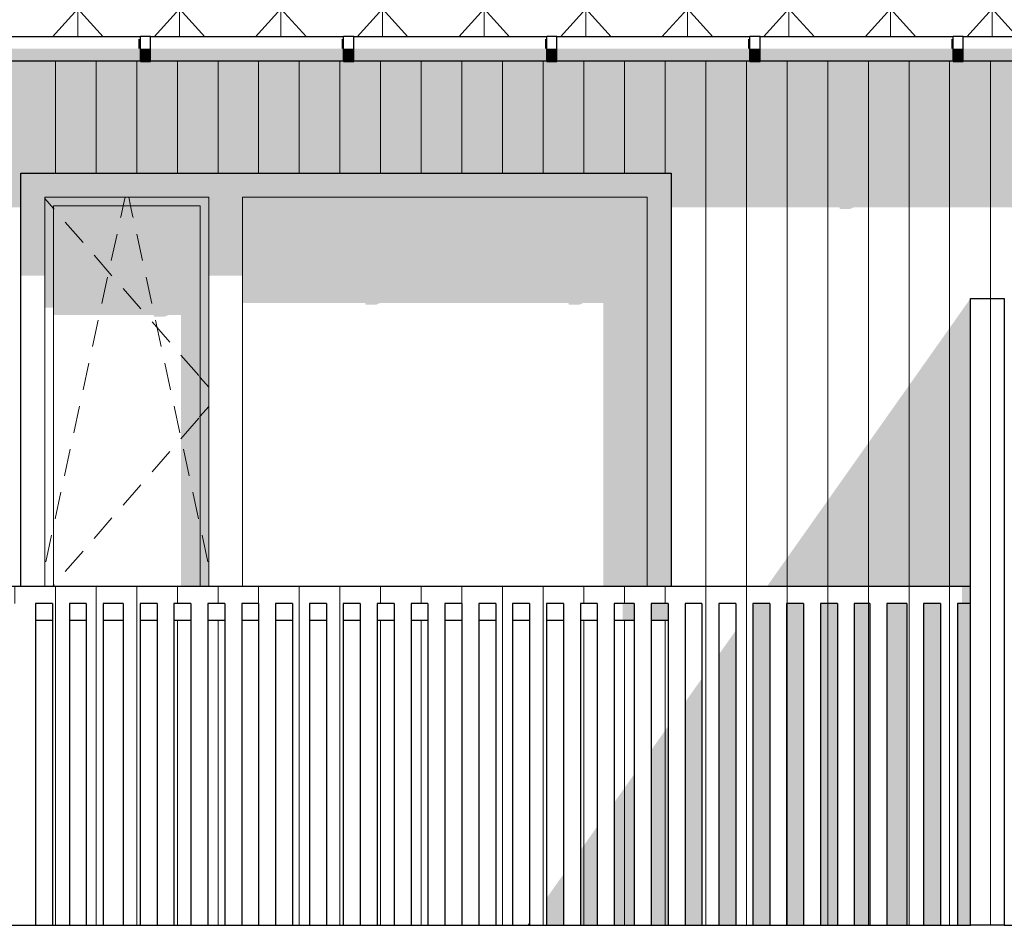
# Model space of a CAD drawing. Header units: millimetres. Extents: x -187988 to -148208, y 72497 to 86342.
# Tile 8 of 22: x -175951 to -173044, y 81200 to 83873. Entities that reach past the tile are written whole.
import ezdxf

# ---------------------------------------------------------------- set-up
doc = ezdxf.new("R2010")
doc.units = ezdxf.units.MM
doc.header["$LTSCALE"] = 0.5
doc.header["$MEASUREMENT"] = 0
doc.linetypes.add('PLINE', pattern=[0])
for name, color, linetype in [('23-- Yttervegger(Nye konstruksjoner)', 7, 'Continuous'), ('231- Bærende yttervegger(Nye konstruksjoner)', 7, 'Continuous'), ('244- Vinduer_ dører_ foldevegger(Nye konstruksjoner)', 7, 'Continuous'), ('25-- Dekker(Nye konstruksjoner)', 7, 'Continuous'), ('265- Gesimser_ takrenner og nedløp(Nye konstruksjoner)', 7, 'Continuous')]:
    doc.layers.add(name, color=color, linetype=linetype)
for name, color, linetype, lineweight in [('234- Vinduer_ dører_ porter(Nye konstruksjoner)', 7, 'Continuous', 0), ('235- Utvendig kledning og overflate(Nye konstruksjoner)', 7, 'Continuous', 0), ('262- Taktekking(Nye konstruksjoner)', 7, 'Continuous', 0)]:
    doc.layers.add(name, color=color, linetype=linetype, lineweight=lineweight)

# ---------------------------------------------------------------- blocks, each defined once
blk = doc.blocks.new('*X13')
at = {"layer": '235- Utvendig kledning og overflate(Nye konstruksjoner)', "linetype": 'PLINE'}
for p, q in [((-173084.8, 83752.4), (-173084.8, 83050)), ((-173084.8, 83050), (-173084.8, 83752.4))]:
    blk.add_line(p, q, dxfattribs=at)
blk = doc.blocks.new('*X50')
at = {"layer": '235- Utvendig kledning og overflate(Nye konstruksjoner)', "linetype": 'PLINE'}
for p, q in [((-175845.6, 83752.4), (-175845.6, 83420)), ((-175845.6, 83420), (-175845.6, 83752.4)), ((-175725.5, 83752.4), (-175725.5, 83420)), ((-175725.5, 83420), (-175725.5, 83752.4)), ((-175605.5, 83752.4), (-175605.5, 83420)), ((-175605.5, 83420), (-175605.5, 83752.4)), ((-175485.5, 83752.4), (-175485.5, 83420)), ((-175485.5, 83420), (-175485.5, 83752.4)), ((-175365.4, 83752.4), (-175365.4, 83420)), ((-175365.4, 83420), (-175365.4, 83752.4)), ((-175245.4, 83752.4), (-175245.4, 83420)), ((-175245.4, 83420), (-175245.4, 83752.4)), ((-175125.4, 83752.4), (-175125.4, 83420)), ((-175125.4, 83420), (-175125.4, 83752.4)), ((-175005.3, 83752.4), (-175005.3, 83420)), ((-175005.3, 83420), (-175005.3, 83752.4)), ((-174885.3, 83752.4), (-174885.3, 83420)), ((-174885.3, 83420), (-174885.3, 83752.4)), ((-174765.3, 83752.4), (-174765.3, 83420)), ((-174765.3, 83420), (-174765.3, 83752.4)), ((-174645.2, 83752.4), (-174645.2, 83420)), ((-174645.2, 83420), (-174645.2, 83752.4)), ((-174525.2, 83752.4), (-174525.2, 83420)), ((-174525.2, 83420), (-174525.2, 83752.4)), ((-174405.2, 83752.4), (-174405.2, 83420)), ((-174405.2, 83420), (-174405.2, 83752.4)), ((-174285.2, 83752.4), (-174285.2, 83420)), ((-174285.2, 83420), (-174285.2, 83752.4)), ((-174165.1, 83752.4), (-174165.1, 83420)), ((-174165.1, 83420), (-174165.1, 83752.4)), ((-174045.1, 83752.4), (-174045.1, 83420)), ((-174045.1, 83420), (-174045.1, 83752.4)), ((-173925.1, 83752.4), (-173925.1, 82200)), ((-173925.1, 82200), (-173925.1, 83752.4)), ((-173805, 83752.4), (-173805, 82200)), ((-173805, 82200), (-173805, 83752.4)), ((-173685, 83752.4), (-173685, 82200)), ((-173685, 82200), (-173685, 83752.4)), ((-173565, 83752.4), (-173565, 82200)), ((-173565, 82200), (-173565, 83752.4)), ((-173444.9, 83752.4), (-173444.9, 82200)), ((-173444.9, 82200), (-173444.9, 83752.4)), ((-173324.9, 83752.4), (-173324.9, 82200)), ((-173324.9, 82200), (-173324.9, 83752.4)), ((-173204.9, 83752.4), (-173204.9, 82200)), ((-173204.9, 82200), (-173204.9, 83752.4))]:
    blk.add_line(p, q, dxfattribs=at)
blk = doc.blocks.new('*X64')
at = {"layer": '235- Utvendig kledning og overflate(Nye konstruksjoner)', "linetype": 'PLINE'}
for p, q in [((-175485.5, 82100), (-175485.5, 81200)), ((-175485.5, 81200), (-175485.5, 82100))]:
    blk.add_line(p, q, dxfattribs=at)
blk = doc.blocks.new('*X65')
at = {"layer": '235- Utvendig kledning og overflate(Nye konstruksjoner)', "linetype": 'PLINE'}
for p, q in [((-175365.4, 82100), (-175365.4, 81200)), ((-175365.4, 81200), (-175365.4, 82100))]:
    blk.add_line(p, q, dxfattribs=at)
blk = doc.blocks.new('*X70')
at = {"layer": '235- Utvendig kledning og overflate(Nye konstruksjoner)', "linetype": 'PLINE'}
for p, q in [((-174885.3, 82100), (-174885.3, 81200)), ((-174885.3, 81200), (-174885.3, 82100))]:
    blk.add_line(p, q, dxfattribs=at)
blk = doc.blocks.new('*X71')
at = {"layer": '235- Utvendig kledning og overflate(Nye konstruksjoner)', "linetype": 'PLINE'}
for p, q in [((-174765.3, 82100), (-174765.3, 81200)), ((-174765.3, 81200), (-174765.3, 82100))]:
    blk.add_line(p, q, dxfattribs=at)
blk = doc.blocks.new('*X76')
at = {"layer": '235- Utvendig kledning og overflate(Nye konstruksjoner)', "linetype": 'PLINE'}
for p, q in [((-174285.2, 82100), (-174285.2, 81200)), ((-174285.2, 81200), (-174285.2, 82100))]:
    blk.add_line(p, q, dxfattribs=at)
blk = doc.blocks.new('*X77')
at = {"layer": '235- Utvendig kledning og overflate(Nye konstruksjoner)', "linetype": 'PLINE'}
for p, q in [((-174165.1, 82100), (-174165.1, 81200)), ((-174165.1, 81200), (-174165.1, 82100))]:
    blk.add_line(p, q, dxfattribs=at)
blk = doc.blocks.new('*X78')
at = {"layer": '235- Utvendig kledning og overflate(Nye konstruksjoner)', "linetype": 'PLINE'}
for p, q in [((-174045.1, 82100), (-174045.1, 81200)), ((-174045.1, 81200), (-174045.1, 82100))]:
    blk.add_line(p, q, dxfattribs=at)
blk = doc.blocks.new('*X82')
at = {"layer": '235- Utvendig kledning og overflate(Nye konstruksjoner)', "linetype": 'PLINE'}
for p, q in [((-173685, 82150), (-173685, 81200)), ((-173685, 81200), (-173685, 82150))]:
    blk.add_line(p, q, dxfattribs=at)
blk = doc.blocks.new('*X83')
at = {"layer": '235- Utvendig kledning og overflate(Nye konstruksjoner)', "linetype": 'PLINE'}
for p, q in [((-173565, 82150), (-173565, 81200)), ((-173565, 81200), (-173565, 82150))]:
    blk.add_line(p, q, dxfattribs=at)
blk = doc.blocks.new('*X84')
at = {"layer": '235- Utvendig kledning og overflate(Nye konstruksjoner)', "linetype": 'PLINE'}
for p, q in [((-173444.9, 82150), (-173444.9, 81200)), ((-173444.9, 81200), (-173444.9, 82150))]:
    blk.add_line(p, q, dxfattribs=at)
blk = doc.blocks.new('*X208')
at = {"layer": '235- Utvendig kledning og overflate(Nye konstruksjoner)', "linetype": 'PLINE'}
for p, q in [((-177886.1, 82200), (-177886.1, 82150)), ((-177886.1, 82150), (-177886.1, 82200)), ((-177766.1, 82200), (-177766.1, 82150)), ((-177766.1, 82150), (-177766.1, 82200)), ((-177646, 82200), (-177646, 82150)), ((-177646, 82150), (-177646, 82200)), ((-177526, 82200), (-177526, 82150)), ((-177526, 82150), (-177526, 82200)), ((-177406, 82200), (-177406, 82150)), ((-177406, 82150), (-177406, 82200)), ((-177285.9, 82200), (-177285.9, 82150)), ((-177285.9, 82150), (-177285.9, 82200)), ((-177165.9, 82200), (-177165.9, 82150)), ((-177165.9, 82150), (-177165.9, 82200)), ((-177045.9, 82200), (-177045.9, 82150)), ((-177045.9, 82150), (-177045.9, 82200)), ((-176925.8, 82200), (-176925.8, 82150)), ((-176925.8, 82150), (-176925.8, 82200)), ((-176805.8, 82200), (-176805.8, 82150)), ((-176805.8, 82150), (-176805.8, 82200)), ((-176685.8, 82200), (-176685.8, 82150)), ((-176685.8, 82150), (-176685.8, 82200)), ((-176565.7, 82200), (-176565.7, 82150)), ((-176565.7, 82150), (-176565.7, 82200)), ((-176445.7, 82200), (-176445.7, 82150)), ((-176445.7, 82150), (-176445.7, 82200)), ((-176325.7, 82200), (-176325.7, 82150)), ((-176325.7, 82150), (-176325.7, 82200)), ((-176205.6, 82200), (-176205.6, 82150)), ((-176205.6, 82150), (-176205.6, 82200)), ((-176085.6, 82200), (-176085.6, 82150)), ((-176085.6, 82150), (-176085.6, 82200)), ((-175965.6, 82200), (-175965.6, 82150)), ((-175965.6, 82150), (-175965.6, 82200)), ((-175845.6, 82200), (-175845.6, 82150)), ((-175845.6, 82150), (-175845.6, 82200)), ((-175725.5, 82200), (-175725.5, 82150)), ((-175725.5, 82150), (-175725.5, 82200)), ((-175605.5, 82200), (-175605.5, 82150)), ((-175605.5, 82150), (-175605.5, 82200)), ((-175485.5, 82200), (-175485.5, 82150)), ((-175485.5, 82150), (-175485.5, 82200)), ((-175365.4, 82200), (-175365.4, 82150)), ((-175365.4, 82150), (-175365.4, 82200)), ((-175245.4, 82200), (-175245.4, 82150)), ((-175245.4, 82150), (-175245.4, 82200)), ((-175125.4, 82200), (-175125.4, 82150)), ((-175125.4, 82150), (-175125.4, 82200)), ((-175005.3, 82200), (-175005.3, 82150)), ((-175005.3, 82150), (-175005.3, 82200)), ((-174885.3, 82200), (-174885.3, 82150)), ((-174885.3, 82150), (-174885.3, 82200)), ((-174765.3, 82200), (-174765.3, 82150)), ((-174765.3, 82150), (-174765.3, 82200)), ((-174645.2, 82200), (-174645.2, 82150)), ((-174645.2, 82150), (-174645.2, 82200)), ((-174525.2, 82200), (-174525.2, 82150)), ((-174525.2, 82150), (-174525.2, 82200)), ((-174405.2, 82200), (-174405.2, 82150)), ((-174405.2, 82150), (-174405.2, 82200)), ((-174285.2, 82200), (-174285.2, 82150)), ((-174285.2, 82150), (-174285.2, 82200)), ((-174165.1, 82200), (-174165.1, 82150)), ((-174165.1, 82150), (-174165.1, 82200)), ((-174045.1, 82200), (-174045.1, 82150)), ((-174045.1, 82150), (-174045.1, 82200)), ((-173925.1, 82200), (-173925.1, 82150)), ((-173925.1, 82150), (-173925.1, 82200)), ((-173805, 82200), (-173805, 82150)), ((-173805, 82150), (-173805, 82200)), ((-173685, 82200), (-173685, 82150)), ((-173685, 82150), (-173685, 82200)), ((-173565, 82200), (-173565, 82150)), ((-173565, 82150), (-173565, 82200)), ((-173444.9, 82200), (-173444.9, 82150)), ((-173444.9, 82150), (-173444.9, 82200)), ((-173324.9, 82200), (-173324.9, 82150)), ((-173324.9, 82150), (-173324.9, 82200)), ((-173204.9, 82200), (-173204.9, 82150)), ((-173204.9, 82150), (-173204.9, 82200))]:
    blk.add_line(p, q, dxfattribs=at)
blk = doc.blocks.new('*X209')
at = {"layer": '235- Utvendig kledning og overflate(Nye konstruksjoner)', "linetype": 'PLINE'}
for p, q in [((-175845.6, 82150), (-175845.6, 81200)), ((-175845.6, 81200), (-175845.6, 82150))]:
    blk.add_line(p, q, dxfattribs=at)
blk = doc.blocks.new('*X210')
at = {"layer": '235- Utvendig kledning og overflate(Nye konstruksjoner)', "linetype": 'PLINE'}
for p, q in [((-175725.5, 82150), (-175725.5, 81200)), ((-175725.5, 81200), (-175725.5, 82150))]:
    blk.add_line(p, q, dxfattribs=at)
blk = doc.blocks.new('*X211')
at = {"layer": '235- Utvendig kledning og overflate(Nye konstruksjoner)', "linetype": 'PLINE'}
for p, q in [((-175605.5, 82150), (-175605.5, 81200)), ((-175605.5, 81200), (-175605.5, 82150))]:
    blk.add_line(p, q, dxfattribs=at)
blk = doc.blocks.new('*X213')
at = {"layer": '235- Utvendig kledning og overflate(Nye konstruksjoner)', "linetype": 'PLINE'}
for p, q in [((-173084.8, 83050), (-173084.8, 81200)), ((-173084.8, 81200), (-173084.8, 83050))]:
    blk.add_line(p, q, dxfattribs=at)
blk = doc.blocks.new('*X214')
at = {"layer": '235- Utvendig kledning og overflate(Nye konstruksjoner)', "linetype": 'PLINE'}
for p, q in [((-175245.4, 82150), (-175245.4, 81200)), ((-175245.4, 81200), (-175245.4, 82150))]:
    blk.add_line(p, q, dxfattribs=at)
blk = doc.blocks.new('*X218')
at = {"layer": '235- Utvendig kledning og overflate(Nye konstruksjoner)', "linetype": 'PLINE'}
for p, q in [((-174405.2, 82150), (-174405.2, 81200)), ((-174405.2, 81200), (-174405.2, 82150))]:
    blk.add_line(p, q, dxfattribs=at)
blk = doc.blocks.new('*X219')
at = {"layer": '235- Utvendig kledning og overflate(Nye konstruksjoner)', "linetype": 'PLINE'}
for p, q in [((-174525.2, 82150), (-174525.2, 81200)), ((-174525.2, 81200), (-174525.2, 82150))]:
    blk.add_line(p, q, dxfattribs=at)
blk = doc.blocks.new('*X220')
at = {"layer": '235- Utvendig kledning og overflate(Nye konstruksjoner)', "linetype": 'PLINE'}
for p, q in [((-174645.2, 82150), (-174645.2, 81200)), ((-174645.2, 81200), (-174645.2, 82150))]:
    blk.add_line(p, q, dxfattribs=at)
blk = doc.blocks.new('*X224')
at = {"layer": '235- Utvendig kledning og overflate(Nye konstruksjoner)', "linetype": 'PLINE'}
for p, q in [((-175005.3, 82150), (-175005.3, 81200)), ((-175005.3, 81200), (-175005.3, 82150))]:
    blk.add_line(p, q, dxfattribs=at)
blk = doc.blocks.new('*X225')
at = {"layer": '235- Utvendig kledning og overflate(Nye konstruksjoner)', "linetype": 'PLINE'}
for p, q in [((-175125.4, 82150), (-175125.4, 81200)), ((-175125.4, 81200), (-175125.4, 82150))]:
    blk.add_line(p, q, dxfattribs=at)
blk = doc.blocks.new('*X229')
at = {"layer": '235- Utvendig kledning og overflate(Nye konstruksjoner)', "linetype": 'PLINE'}
for p, q in [((-173925.1, 82150), (-173925.1, 81200)), ((-173925.1, 81200), (-173925.1, 82150))]:
    blk.add_line(p, q, dxfattribs=at)
blk = doc.blocks.new('*X231')
at = {"layer": '235- Utvendig kledning og overflate(Nye konstruksjoner)', "linetype": 'PLINE'}
for p, q in [((-173805, 82150), (-173805, 81200)), ((-173805, 81200), (-173805, 82150))]:
    blk.add_line(p, q, dxfattribs=at)
blk = doc.blocks.new('*X261')
at = {"layer": '235- Utvendig kledning og overflate(Nye konstruksjoner)', "linetype": 'PLINE'}
for p, q in [((-173324.9, 82150), (-173324.9, 81200)), ((-173324.9, 81200), (-173324.9, 82150))]:
    blk.add_line(p, q, dxfattribs=at)
blk = doc.blocks.new('*X264')
at = {"layer": '235- Utvendig kledning og overflate(Nye konstruksjoner)', "linetype": 'PLINE'}
for p, q in [((-173204.9, 82150), (-173204.9, 81200)), ((-173204.9, 81200), (-173204.9, 82150))]:
    blk.add_line(p, q, dxfattribs=at)

msp = doc.modelspace()

# ---------------------------------------------------------------- hatches: boundary and pattern name
at = {"layer": '23-- Yttervegger(Nye konstruksjoner)', "linetype": 'Continuous'}
h = msp.add_hatch(color=256, dxfattribs=at)
h.paths.add_polyline_path([(-181079.7, 83539.5), (-180592.2, 83539.5), (-180592.2, 83539.4), (-181079.7, 83539.4), (-181079.7, 83319.7), (-180730.9, 83319.7), (-180728.8, 83314.8), (-180698.8, 83314.8), (-180687, 83319.7), (-180130.9, 83319.7), (-180128.8, 83314.8), (-180108.7, 83314.8), (-180108.7, 83420), (-178188.7, 83420), (-178188.7, 83319.7), (-177898.7, 83319.7), (-177898.7, 83410), (-176778.7, 83410), (-176778.7, 83319.7), (-176530.9, 83319.7), (-176528.8, 83314.8), (-176498.8, 83314.8), (-176487, 83319.7), (-175947.6, 83319.7), (-175947.6, 83420), (-174027.6, 83420), (-174027.6, 83319.8), (-173530.9, 83319.8), (-173528.8, 83314.9), (-173498.8, 83314.9), (-173486.9, 83319.8), (-173093.7, 83319.8), (-173093.7, 83539.5), (-173362.2, 83539.5), (-173362.2, 83539.5), (-173093.7, 83539.5), (-173093.7, 83752.4), (-173164.7, 83752.4), (-173164.7, 83750.4), (-173194.7, 83750.4), (-173194.7, 83752.4), (-173764.7, 83752.4), (-173764.7, 83750.4), (-173794.7, 83750.4), (-173794.7, 83752.4), (-174364.7, 83752.4), (-174364.7, 83750.4), (-174394.7, 83750.4), (-174394.7, 83752.4), (-174964.7, 83752.4), (-174964.7, 83750.4), (-174994.7, 83750.4), (-174994.7, 83752.4), (-175564.7, 83752.4), (-175564.7, 83750.4), (-175594.7, 83750.4), (-175594.7, 83752.4), (-176164.7, 83752.4), (-176164.7, 83750.4), (-176194.7, 83750.4), (-176194.7, 83752.4), (-176764.7, 83752.4), (-176764.7, 83750.4), (-176794.7, 83750.4), (-176794.7, 83752.4), (-177364.7, 83752.4), (-177364.7, 83750.4), (-177394.7, 83750.4), (-177394.7, 83752.4), (-177964.7, 83752.4), (-177964.7, 83750.4), (-177994.7, 83750.4), (-177994.7, 83752.4), (-178564.7, 83752.4), (-178564.7, 83750.4), (-178594.7, 83750.4), (-178594.7, 83752.4), (-179164.7, 83752.4), (-179164.7, 83750.4), (-179194.7, 83750.4), (-179194.7, 83752.4), (-179764.7, 83752.4), (-179764.7, 83750.4), (-179794.7, 83750.4), (-179794.7, 83752.4), (-180364.7, 83752.4), (-180364.7, 83750.4), (-180394.7, 83750.4), (-180394.7, 83752.4), (-180964.7, 83752.4), (-180964.7, 83750.4), (-180994.7, 83750.4), (-180994.7, 83752.4), (-181079.7, 83752.4)])
h.paths.add_polyline_path([(-180562.2, 83539.4), (-180562.2, 83539.5), (-179992.2, 83539.5), (-179992.2, 83539.4)], flags=0)
h.paths.add_polyline_path([(-179392.2, 83539.4), (-179962.2, 83539.4), (-179962.2, 83539.5), (-179392.2, 83539.5)], flags=0)
h.paths.add_polyline_path([(-179362.2, 83539.4), (-179362.2, 83539.5), (-178792.2, 83539.5), (-178792.2, 83539.4)], flags=0)
h.paths.add_polyline_path([(-178192.2, 83539.4), (-178762.2, 83539.4), (-178762.2, 83539.5), (-178192.2, 83539.5)], flags=0)
h.paths.add_polyline_path([(-178162.2, 83539.4), (-178162.2, 83539.5), (-177592.2, 83539.5), (-177592.2, 83539.5)], flags=0)
h.paths.add_polyline_path([(-176992.2, 83539.5), (-177562.2, 83539.5), (-177562.2, 83539.5), (-176992.2, 83539.5)], flags=0)
h.paths.add_polyline_path([(-176962.2, 83539.5), (-176962.2, 83539.5), (-176392.2, 83539.5), (-176392.2, 83539.5)], flags=0)
h.paths.add_polyline_path([(-176362.2, 83539.5), (-176362.2, 83539.5), (-175792.2, 83539.5), (-175792.2, 83539.5)], flags=0)
h.paths.add_polyline_path([(-175192.2, 83539.5), (-175762.2, 83539.5), (-175762.2, 83539.5), (-175192.2, 83539.5)], flags=0)
h.paths.add_polyline_path([(-175162.2, 83539.5), (-175162.2, 83539.5), (-174592.2, 83539.5), (-174592.2, 83539.5)], flags=0)
h.paths.add_polyline_path([(-173992.2, 83539.5), (-174562.2, 83539.5), (-174562.2, 83539.5), (-173992.2, 83539.5)], flags=0)
h.paths.add_polyline_path([(-173392.2, 83539.5), (-173962.2, 83539.5), (-173962.2, 83539.5), (-173392.2, 83539.5)], flags=0)
h = msp.add_hatch(color=256, dxfattribs=at)
h.paths.add_polyline_path([(-173093.7, 83752.4), (-173093.7, 83539.5), (-172792.2, 83539.6), (-172792.2, 83539.5), (-173093.7, 83539.5), (-173093.7, 83319.8), (-172930.9, 83319.8), (-172928.8, 83314.9), (-172898.8, 83314.9), (-172886.9, 83319.8), (-172330.9, 83319.8), (-172328.8, 83314.9), (-172298.8, 83314.9), (-172286.9, 83319.8), (-172159.7, 83319.8), (-172159.7, 83420), (-170239.7, 83420), (-170239.7, 83319.8), (-169930.9, 83319.8), (-169928.7, 83314.9), (-169898.7, 83314.9), (-169886.9, 83319.8), (-169408.7, 83319.8), (-169408.7, 83410), (-168288.7, 83410), (-168288.7, 83319.8), (-168130.8, 83319.8), (-168128.7, 83314.9), (-168098.7, 83314.9), (-168086.9, 83319.8), (-167998.7, 83319.8), (-167998.7, 83420), (-166078.7, 83420), (-166078.7, 83319.9), (-165730.8, 83319.9), (-165728.7, 83315), (-165698.7, 83315), (-165686.9, 83319.9), (-165498.3, 83319.9), (-165498.3, 83113.1), (-165492.9, 83095.5), (-165298.3, 82932.8), (-165298.3, 82785.2), (-165301.3, 82772.7), (-165301.3, 82742.7), (-165298.3, 82734.4), (-165298.3, 82185.2), (-165301.3, 82172.7), (-165301.3, 82142.7), (-165298.3, 82134.4), (-165298.3, 81585.2), (-165301.3, 81572.7), (-165301.3, 81542.7), (-165298.3, 81534.4), (-165298.3, 81200), (-165207.7, 81200), (-165207.7, 81693.8), (-165247.7, 81693.8), (-165247.7, 81723.8), (-165207.7, 81723.8), (-165207.7, 82293.8), (-165247.7, 82293.8), (-165247.7, 82323.8), (-165207.7, 82323.8), (-165207.7, 82893.8), (-165247.7, 82893.8), (-165247.7, 82923.8), (-165207.7, 82923.8), (-165207.7, 83116.5), (-165356.9, 83241.2), (-165356.9, 83319.9), (-165338.2, 83319.9), (-165312.6, 83330.5), (-165277.6, 83370.6), (-165242.6, 83429.5), (-165228.7, 83463), (-165228.7, 83389.3), (-165208.7, 83389.3), (-165207.7, 83391.3), (-165207.7, 83752.4), (-165364.7, 83752.4), (-165364.7, 83750.4), (-165394.7, 83750.4), (-165394.7, 83752.4), (-165964.7, 83752.4), (-165964.7, 83750.4), (-165994.7, 83750.4), (-165994.7, 83752.4), (-166564.7, 83752.4), (-166564.7, 83750.4), (-166594.7, 83750.4), (-166594.7, 83752.4), (-167164.7, 83752.4), (-167164.7, 83750.4), (-167194.7, 83750.4), (-167194.7, 83752.4), (-167764.7, 83752.4), (-167764.7, 83750.4), (-167794.7, 83750.4), (-167794.7, 83752.4), (-168364.7, 83752.4), (-168364.7, 83750.4), (-168394.7, 83750.4), (-168394.7, 83752.4), (-168964.7, 83752.4), (-168964.7, 83750.4), (-168994.7, 83750.4), (-168994.7, 83752.4), (-169564.7, 83752.4), (-169564.7, 83750.4), (-169594.7, 83750.4), (-169594.7, 83752.4), (-170164.7, 83752.4), (-170164.7, 83750.4), (-170194.7, 83750.4), (-170194.7, 83752.4), (-170764.7, 83752.4), (-170764.7, 83750.4), (-170794.7, 83750.4), (-170794.7, 83752.4), (-171364.7, 83752.4), (-171364.7, 83750.4), (-171394.7, 83750.4), (-171394.7, 83752.4), (-171964.7, 83752.4), (-171964.7, 83750.4), (-171994.7, 83750.4), (-171994.7, 83752.4), (-172564.7, 83752.4), (-172564.7, 83750.4), (-172594.7, 83750.4), (-172594.7, 83752.4)])
h.paths.add_polyline_path([(-172192.2, 83539.5), (-172762.2, 83539.5), (-172762.2, 83539.6), (-172192.2, 83539.6)], flags=0)
h.paths.add_polyline_path([(-172162.2, 83539.5), (-172162.2, 83539.6), (-171592.2, 83539.6), (-171592.2, 83539.5)], flags=0)
h.paths.add_polyline_path([(-171562.2, 83539.5), (-171562.2, 83539.6), (-170992.1, 83539.6), (-170992.2, 83539.5)], flags=0)
h.paths.add_polyline_path([(-170962.2, 83539.5), (-170962.1, 83539.6), (-170392.1, 83539.6), (-170392.1, 83539.5)], flags=0)
h.paths.add_polyline_path([(-170362.1, 83539.5), (-170362.1, 83539.6), (-169792.1, 83539.6), (-169792.1, 83539.5)], flags=0)
h.paths.add_polyline_path([(-169192.1, 83539.5), (-169762.1, 83539.5), (-169762.1, 83539.6), (-169192.1, 83539.6)], flags=0)
h.paths.add_polyline_path([(-169162.1, 83539.5), (-169162.1, 83539.6), (-168592.1, 83539.6), (-168592.1, 83539.6)], flags=0)
h.paths.add_polyline_path([(-168562.1, 83539.6), (-168562.1, 83539.6), (-167992.1, 83539.6), (-167992.1, 83539.6)], flags=0)
h.paths.add_polyline_path([(-167962.1, 83539.6), (-167962.1, 83539.6), (-167392.1, 83539.6), (-167392.1, 83539.6)], flags=0)
h.paths.add_polyline_path([(-167362.1, 83539.6), (-167362.1, 83539.6), (-166792.1, 83539.6)], flags=0)
h.paths.add_polyline_path([(-165449.2, 83402.3), (-165445.9, 83405.9), (-165439.7, 83410.3)], flags=0)
h.paths.add_polyline_path([(-165415.5, 83427.5), (-165409.3, 83431.8), (-165406.1, 83432.8)], flags=0)
h.paths.add_polyline_path([(-165361.2, 83432.8), (-165359.3, 83431.8), (-165359.3, 83427.5)], flags=0)
for points in [[(-173744.7, 82200), (-173143.7, 82200), (-173143.7, 83050)], [(-173786.4, 81200), (-173736.4, 81200), (-173736.4, 82150), (-173780.1, 82150), (-173786.4, 82141)], [(-173686.4, 81200), (-173636.4, 81200), (-173636.4, 82150), (-173686.4, 82150)], [(-173586.4, 82150), (-173586.4, 81200), (-173536.4, 81200), (-173536.4, 82150)], [(-173440.7, 82150), (-173486.4, 82150), (-173486.4, 81200), (-173440.7, 81200)], [(-173390.7, 81200), (-173331.7, 81200), (-173331.7, 82150), (-173390.7, 82150)], [(-173231.7, 82150), (-173281.7, 82150), (-173281.7, 81200), (-173231.7, 81200)], [(-173143.7, 82150), (-173181.7, 82150), (-173181.7, 81200), (-173143.7, 81200)], [(-173886.4, 81200), (-173836.4, 81200), (-173836.4, 82070.3), (-173886.4, 81999.6)], [(-173986.4, 81200), (-173936.4, 81200), (-173936.4, 81928.9), (-173986.4, 81858.2)], [(-174086.4, 81200), (-174036.4, 81200), (-174036.4, 81787.5), (-174086.4, 81716.8)], [(-174195.4, 81200), (-174136.4, 81200), (-174136.4, 81646), (-174195.4, 81562.6)], [(-174295.4, 81200), (-174245.4, 81200), (-174245.4, 81491.9), (-174295.4, 81421.2)], [(-174395.4, 81200), (-174345.4, 81200), (-174345.4, 81350.5), (-174395.4, 81279.8)], [(-174451.8, 81200), (-174445.4, 81200), (-174445.4, 81209)]]:
    msp.add_hatch(color=256, dxfattribs=at).paths.add_polyline_path(points)
at = {"layer": '231- Bærende yttervegger(Nye konstruksjoner)', "linetype": 'Continuous'}
msp.add_hatch(color=256, dxfattribs=at).paths.add_polyline_path([(-173168.7, 82200), (-173168.7, 82150), (-173143.7, 82150), (-173143.7, 82200)])
at = {"layer": '244- Vinduer_ dører_ foldevegger(Nye konstruksjoner)', "linetype": 'Continuous'}
for points in [[(-175392.6, 83349), (-175292.6, 83349), (-174098.6, 83349), (-174027.6, 83349), (-174027.6, 83420), (-175947.6, 83420), (-175947.6, 83349), (-175876.6, 83349)], [(-175947.6, 83349), (-175947.6, 83117.5), (-175876.6, 83117.5), (-175876.6, 83349)], [(-175392.6, 83349), (-175876.6, 83349), (-175876.6, 83324), (-175851.6, 83324), (-175417.6, 83324), (-175392.6, 83324)], [(-175392.6, 83349), (-175392.6, 83117.5), (-175292.6, 83117.5), (-175292.6, 83349)], [(-175292.6, 83349), (-175292.6, 83036.9), (-174930.9, 83036.9), (-174928.8, 83032), (-174898.8, 83032), (-174887, 83036.9), (-174330.9, 83036.9), (-174328.8, 83032), (-174298.8, 83032), (-174286.9, 83036.9), (-174227.6, 83036.9), (-174227.6, 82200), (-174098.6, 82200), (-174098.6, 83349)], [(-174027.6, 83349), (-174098.6, 83349), (-174098.6, 82200), (-174027.6, 82200)], [(-175876.6, 83324), (-175876.6, 83022.8), (-175851.6, 83022.8), (-175851.6, 83324)], [(-175851.6, 83001.6), (-175555.9, 83001.6), (-175553.8, 82996.7), (-175523.8, 82996.7), (-175512, 83001.6), (-175474.6, 83001.6), (-175474.6, 82200), (-175417.6, 82200), (-175417.6, 83324), (-175851.6, 83324)], [(-175417.6, 83324), (-175417.6, 82200), (-175392.6, 82200), (-175392.6, 83324)], [(-174170.6, 82100), (-174136.4, 82100), (-174136.4, 82150), (-174170.6, 82150)], [(-174086.4, 82100), (-174036.4, 82100), (-174036.4, 82150), (-174086.4, 82150)]]:
    msp.add_hatch(color=256, dxfattribs=at).paths.add_polyline_path(points)
at = {"layer": '262- Taktekking(Nye konstruksjoner)', "linetype": 'Continuous'}
h = msp.add_hatch(dxfattribs=at)
h.set_pattern_fill('Tak_03_0003', color=256, style=0, pattern_type=2)
h.set_pattern_definition([(90, (-181179.66, 83822.35), (300, 0.0004), []), (312.1863, (-181179.66, 83905.1), (300, 331.014), [111.683, -335.049]), (312.1863, (-180879.66, 83905.1), (300, 331.014), [111.683, -335.049]), (7e-05, (-181104.66, 83822.35), (0, 331.013), [150, -150]), (47.8138, (-180954.66, 83822.35), (-300, 331.013), [111.683, -335.05]), (47.8138, (-180654.66, 83822.35), (-300, 331.013), [111.683, -335.05])])
h.paths.add_polyline_path([(-181179.7, 83822.4), (-180994.7, 83822.4), (-180994.7, 83824.4), (-180964.7, 83824.4), (-180964.7, 83822.4), (-180394.7, 83822.4), (-180394.7, 83824.4), (-180364.7, 83824.4), (-180364.7, 83822.4), (-179794.7, 83822.4), (-179794.7, 83824.4), (-179764.7, 83824.4), (-179764.7, 83822.4), (-179194.7, 83822.4), (-179194.7, 83824.4), (-179164.7, 83824.4), (-179164.7, 83822.4), (-178594.7, 83822.4), (-178594.7, 83824.4), (-178564.7, 83824.4), (-178564.7, 83822.4), (-177994.7, 83822.4), (-177994.7, 83824.4), (-177964.7, 83824.4), (-177964.7, 83822.4), (-177394.7, 83822.4), (-177394.7, 83824.4), (-177364.7, 83824.4), (-177364.7, 83822.4), (-176794.7, 83822.4), (-176794.7, 83824.4), (-176764.7, 83824.4), (-176764.7, 83822.4), (-176194.7, 83822.4), (-176194.7, 83824.4), (-176164.7, 83824.4), (-176164.7, 83822.4), (-175594.7, 83822.4), (-175594.7, 83824.4), (-175564.7, 83824.4), (-175564.7, 83822.4), (-174994.7, 83822.4), (-174994.7, 83824.4), (-174964.7, 83824.4), (-174964.7, 83822.4), (-174394.7, 83822.4), (-174394.7, 83824.4), (-174364.7, 83824.4), (-174364.7, 83822.4), (-173794.7, 83822.4), (-173794.7, 83824.4), (-173764.7, 83824.4), (-173764.7, 83822.4), (-173194.7, 83822.4), (-173194.7, 83824.4), (-173164.7, 83824.4), (-173164.7, 83822.4), (-172594.7, 83822.4), (-172594.7, 83824.4), (-172564.7, 83824.4), (-172564.7, 83822.4), (-171994.7, 83822.4), (-171994.7, 83824.4), (-171964.7, 83824.4), (-171964.7, 83822.4), (-171394.7, 83822.4), (-171394.7, 83824.4), (-171364.7, 83824.4), (-171364.7, 83822.4), (-170794.7, 83822.4), (-170794.7, 83824.4), (-170764.7, 83824.4), (-170764.7, 83822.4), (-170194.7, 83822.4), (-170194.7, 83824.4), (-170164.7, 83824.4), (-170164.7, 83822.4), (-169594.7, 83822.4), (-169594.7, 83824.4), (-169564.7, 83824.4), (-169564.7, 83822.4), (-168994.7, 83822.4), (-168994.7, 83824.4), (-168964.7, 83824.4), (-168964.7, 83822.4), (-168394.7, 83822.4), (-168394.7, 83824.4), (-168364.7, 83824.4), (-168364.7, 83822.4), (-167794.7, 83822.4), (-167794.7, 83824.4), (-167764.7, 83824.4), (-167764.7, 83822.4), (-167194.7, 83822.4), (-167194.7, 83824.4), (-167164.7, 83824.4), (-167164.7, 83822.4), (-166594.7, 83822.4), (-166594.7, 83922.4), (-181179.7, 83922.3)])
at = {"layer": '265- Gesimser_ takrenner og nedløp(Nye konstruksjoner)', "linetype": 'Continuous'}
for points in [[(-175600.2, 83816.5), (-175600.2, 83787.4), (-175594.7, 83787.4), (-175594.7, 83816.5)], [(-174994.7, 83816.5), (-175000.2, 83816.5), (-175000.2, 83787.4), (-174994.7, 83787.4)], [(-174394.7, 83816.5), (-174400.2, 83816.5), (-174400.2, 83787.4), (-174394.7, 83787.4)], [(-173794.7, 83816.5), (-173800.2, 83816.5), (-173800.2, 83787.4), (-173794.7, 83787.4)], [(-173200.2, 83816.5), (-173200.2, 83787.4), (-173194.7, 83787.4), (-173194.7, 83816.5)], [(-176164.7, 83787.4), (-176164.7, 83761.7), (-175594.7, 83761.7), (-175594.7, 83787.4)], [(-175594.7, 83760.3), (-175564.7, 83760.3), (-175564.7, 83787.4), (-175594.7, 83787.4)], [(-175564.7, 83761.7), (-174994.7, 83761.7), (-174994.7, 83787.4), (-175564.7, 83787.4)], [(-174994.7, 83760.3), (-174964.7, 83760.3), (-174964.7, 83787.4), (-174994.7, 83787.4)], [(-174964.7, 83787.4), (-174964.7, 83761.7), (-174394.7, 83761.7), (-174394.7, 83787.4)], [(-174394.7, 83760.3), (-174364.7, 83760.3), (-174364.7, 83787.4), (-174394.7, 83787.4)], [(-174364.7, 83787.4), (-174364.7, 83761.7), (-173794.7, 83761.7), (-173794.7, 83787.4)], [(-173794.7, 83760.3), (-173764.7, 83760.3), (-173764.7, 83787.4), (-173794.7, 83787.4)], [(-173764.7, 83761.7), (-173194.7, 83761.7), (-173194.7, 83787.4), (-173764.7, 83787.4)], [(-173194.7, 83760.3), (-173164.7, 83760.3), (-173164.7, 83787.4), (-173194.7, 83787.4)], [(-173164.7, 83787.4), (-173164.7, 83761.7), (-172594.7, 83761.7), (-172594.7, 83787.4)], [(-175594.7, 83761.7), (-176164.7, 83761.7), (-176164.7, 83752.4), (-175594.7, 83752.4)], [(-175594.7, 83750.4), (-175564.7, 83750.4), (-175564.7, 83760.3), (-175594.7, 83760.3)], [(-175564.7, 83752.4), (-174994.7, 83752.4), (-174994.7, 83761.7), (-175564.7, 83761.7)], [(-174994.7, 83750.4), (-174964.7, 83750.4), (-174964.7, 83760.3), (-174994.7, 83760.3)], [(-174964.7, 83752.4), (-174394.7, 83752.4), (-174394.7, 83761.7), (-174964.7, 83761.7)], [(-174394.7, 83750.4), (-174364.7, 83750.4), (-174364.7, 83760.3), (-174394.7, 83760.3)], [(-174364.7, 83752.4), (-173794.7, 83752.4), (-173794.7, 83761.7), (-174364.7, 83761.7)], [(-173794.7, 83750.4), (-173764.7, 83750.4), (-173764.7, 83760.3), (-173794.7, 83760.3)], [(-173764.7, 83752.4), (-173194.7, 83752.4), (-173194.7, 83761.7), (-173764.7, 83761.7)], [(-173194.7, 83750.4), (-173164.7, 83750.4), (-173164.7, 83760.3), (-173194.7, 83760.3)], [(-173164.7, 83761.7), (-173164.7, 83752.4), (-172594.7, 83752.4), (-172594.7, 83761.7)]]:
    msp.add_hatch(color=256, dxfattribs=at).paths.add_polyline_path(points)

# ---------------------------------------------------------------- linework, layer by layer
at = {"layer": '231- Bærende yttervegger(Nye konstruksjoner)', "linetype": 'PLINE'}
for p, q in [((-173143.7, 83050), (-173043.7, 83050)), ((-173143.7, 81200), (-173143.7, 83050)), ((-173043.7, 83050), (-173043.7, 81200)), ((-173143.7, 82200), (-177893.4, 82200)), ((-175904.4, 82150), (-175904.4, 81200)), ((-175854.4, 82150), (-175904.4, 82150)), ((-175854.4, 82150), (-175854.4, 81200)), ((-175754.4, 82150), (-175804.4, 82150)), ((-175804.4, 82150), (-175804.4, 81200)), ((-175754.4, 82150), (-175754.4, 81200)), ((-175645.4, 82150), (-175704.4, 82150)), ((-175704.4, 82150), (-175704.4, 81200)), ((-175645.4, 82150), (-175645.4, 81200)), ((-175545.4, 82150), (-175595.4, 82150)), ((-175595.4, 82150), (-175595.4, 81200)), ((-175545.4, 82150), (-175545.4, 81200)), ((-175445.4, 82150), (-175495.4, 82150)), ((-175495.4, 82150), (-175495.4, 81200)), ((-175445.4, 82150), (-175445.4, 81200)), ((-175345.4, 82150), (-175395.4, 82150)), ((-175395.4, 82150), (-175395.4, 81200)), ((-175345.4, 82150), (-175345.4, 81200)), ((-175245.4, 82150), (-175295.4, 82150)), ((-175295.4, 82150), (-175295.4, 81200)), ((-175245.4, 82150), (-175245.4, 81200)), ((-175145.4, 82150), (-175195.4, 82150)), ((-175195.4, 82150), (-175195.4, 81200)), ((-175145.4, 82150), (-175145.4, 81200)), ((-175045.4, 82150), (-175095.4, 82150)), ((-175095.4, 82150), (-175095.4, 81200)), ((-175045.4, 82150), (-175045.4, 81200)), ((-174945.4, 82150), (-174995.4, 82150)), ((-174995.4, 82150), (-174995.4, 81200)), ((-174945.4, 82150), (-174945.4, 81200)), ((-174845.4, 82150), (-174895.4, 82150)), ((-174895.4, 82150), (-174895.4, 81200)), ((-174845.4, 82150), (-174845.4, 81200)), ((-174745.4, 82150), (-174795.4, 82150)), ((-174795.4, 82150), (-174795.4, 81200)), ((-174745.4, 82150), (-174745.4, 81200)), ((-174645.4, 82150), (-174695.4, 82150)), ((-174695.4, 82150), (-174695.4, 81200)), ((-174645.4, 82150), (-174645.4, 81200)), ((-174545.4, 82150), (-174595.4, 82150)), ((-174595.4, 82150), (-174595.4, 81200)), ((-174545.4, 82150), (-174545.4, 81200)), ((-174445.4, 82150), (-174495.4, 82150)), ((-174495.4, 82150), (-174495.4, 81200)), ((-174445.4, 82150), (-174445.4, 81200)), ((-174345.4, 82150), (-174395.4, 82150)), ((-174395.4, 82150), (-174395.4, 81200)), ((-174345.4, 82150), (-174345.4, 81200)), ((-174245.4, 82150), (-174295.4, 82150)), ((-174295.4, 82150), (-174295.4, 81200)), ((-174245.4, 82150), (-174245.4, 81200)), ((-174136.4, 82150), (-174195.4, 82150)), ((-174195.4, 82150), (-174195.4, 81200)), ((-174136.4, 82150), (-174136.4, 81200)), ((-174036.4, 82150), (-174086.4, 82150)), ((-174086.4, 82150), (-174086.4, 81200)), ((-174036.4, 82150), (-174036.4, 81200)), ((-173936.4, 82150), (-173986.4, 82150)), ((-173986.4, 82150), (-173986.4, 81200)), ((-173936.4, 82150), (-173936.4, 81200)), ((-173836.4, 82150), (-173886.4, 82150)), ((-173886.4, 82150), (-173886.4, 81200)), ((-173836.4, 82150), (-173836.4, 81200)), ((-173736.4, 82150), (-173786.4, 82150)), ((-173786.4, 82150), (-173786.4, 81200)), ((-173736.4, 82150), (-173736.4, 81200)), ((-173636.4, 82150), (-173686.4, 82150)), ((-173686.4, 82150), (-173686.4, 81200)), ((-173636.4, 82150), (-173636.4, 81200)), ((-173536.4, 82150), (-173586.4, 82150)), ((-173586.4, 82150), (-173586.4, 81200)), ((-173536.4, 82150), (-173536.4, 81200)), ((-173440.7, 82150), (-173486.4, 82150)), ((-173486.4, 82150), (-173486.4, 81200)), ((-173440.7, 82150), (-173440.7, 81200)), ((-173331.7, 82150), (-173390.7, 82150)), ((-173390.7, 82150), (-173390.7, 81200)), ((-173331.7, 82150), (-173331.7, 81200)), ((-173231.7, 82150), (-173281.7, 82150)), ((-173281.7, 82150), (-173281.7, 81200)), ((-173231.7, 82150), (-173231.7, 81200)), ((-173143.7, 82150), (-173181.7, 82150)), ((-173181.7, 82150), (-173181.7, 81200)), ((-173043.7, 81200), (-173143.7, 81200))]:
    msp.add_line(p, q, dxfattribs=at)
at = {"layer": '234- Vinduer_ dører_ porter(Nye konstruksjoner)', "linetype": 'PLINE'}
for p, q in [((-175876.6, 83349), (-175876.6, 82200)), ((-175392.6, 83349), (-175876.6, 83349)), ((-175876.6, 83345.3), (-175851.6, 83316.5)), ((-175645.5, 83324), (-175640, 83349)), ((-175623.7, 83324), (-175629.2, 83349)), ((-175392.6, 82200), (-175392.6, 83349)), ((-175292.6, 83349), (-175292.6, 82200)), ((-174098.6, 83349), (-175292.6, 83349)), ((-174098.6, 82200), (-174098.6, 83349)), ((-175851.6, 83324), (-175851.6, 82200)), ((-175417.6, 83324), (-175851.6, 83324)), ((-175851.6, 83316.5), (-175849.1, 83313.6)), ((-175651.6, 83295.8), (-175645.5, 83324)), ((-175617.6, 83295.8), (-175623.7, 83324)), ((-175417.6, 82200), (-175417.6, 83324)), ((-175816.3, 83275.9), (-175763.8, 83215.5)), ((-175653, 83289.3), (-175651.6, 83295.8)), ((-175616.2, 83289.3), (-175617.6, 83295.8)), ((-175680.6, 83162.3), (-175663.6, 83240.4)), ((-175588.5, 83162.3), (-175605.5, 83240.4)), ((-175731, 83177.8), (-175678.5, 83117.5)), ((-175708.2, 83035.2), (-175691.3, 83113.4)), ((-175560.9, 83035.2), (-175577.9, 83113.4)), ((-175645.7, 83079.7), (-175593.2, 83019.4)), ((-175735.9, 82908.2), (-175718.9, 82986.4)), ((-175560.3, 82981.6), (-175507.8, 82921.3)), ((-175533.3, 82908.2), (-175550.3, 82986.4)), ((-175475, 82883.5), (-175422.5, 82823.2)), ((-175763.5, 82781.2), (-175746.5, 82859.3)), ((-175505.7, 82781.2), (-175522.7, 82859.3)), ((-175420.1, 82820.4), (-175417.6, 82817.5)), ((-175417.6, 82817.5), (-175392.6, 82788.7)), ((-175791.1, 82654.1), (-175774.1, 82732.3)), ((-175478.1, 82654.1), (-175495.1, 82732.3)), ((-175417.6, 82702.5), (-175392.6, 82731.3)), ((-175475, 82636.5), (-175422.5, 82696.8)), ((-175420.1, 82699.6), (-175417.6, 82702.5)), ((-175818.7, 82527.1), (-175801.7, 82605.3)), ((-175450.4, 82527.1), (-175467.4, 82605.3)), ((-175560.3, 82538.4), (-175507.8, 82598.7)), ((-175645.7, 82440.3), (-175593.2, 82500.6)), ((-175846.3, 82400.1), (-175829.4, 82478.2)), ((-175422.8, 82400.1), (-175439.8, 82478.2)), ((-175731, 82342.2), (-175678.5, 82402.5)), ((-175874, 82273), (-175857, 82351.2)), ((-175395.2, 82273), (-175412.2, 82351.2)), ((-175816.3, 82244.1), (-175763.8, 82304.5)), ((-175854.6, 82200), (-175851.6, 82203.5)), ((-175851.6, 82203.5), (-175849.1, 82206.4))]:
    msp.add_line(p, q, dxfattribs=at)
at = {"layer": '244- Vinduer_ dører_ foldevegger(Nye konstruksjoner)', "linetype": 'PLINE'}
for p, q in [((-175947.6, 83420), (-174027.6, 83420)), ((-175947.6, 82200), (-175947.6, 83420)), ((-174027.6, 83420), (-174027.6, 82200)), ((-175854.4, 82100), (-175904.4, 82100)), ((-175754.4, 82100), (-175804.4, 82100)), ((-175645.4, 82100), (-175704.4, 82100)), ((-175545.4, 82100), (-175595.4, 82100)), ((-175445.4, 82100), (-175495.4, 82100)), ((-175345.4, 82100), (-175395.4, 82100)), ((-175245.4, 82100), (-175295.4, 82100)), ((-175145.4, 82100), (-175195.4, 82100)), ((-175045.4, 82100), (-175095.4, 82100)), ((-174945.4, 82100), (-174995.4, 82100)), ((-174845.4, 82100), (-174895.4, 82100)), ((-174745.4, 82100), (-174795.4, 82100)), ((-174645.4, 82100), (-174695.4, 82100)), ((-174545.4, 82100), (-174595.4, 82100)), ((-174445.4, 82100), (-174495.4, 82100)), ((-174345.4, 82100), (-174395.4, 82100)), ((-174245.4, 82100), (-174295.4, 82100)), ((-174136.4, 82100), (-174195.4, 82100)), ((-174036.4, 82100), (-174086.4, 82100))]:
    msp.add_line(p, q, dxfattribs=at)
at = {"layer": '25-- Dekker(Nye konstruksjoner)', "linetype": 'PLINE'}
for p, q in [((-177893.4, 81200), (-173143.7, 81200)), ((-173043.7, 81200), (-168293.7, 81200))]:
    msp.add_line(p, q, dxfattribs=at)
at = {"layer": '265- Gesimser_ takrenner og nedløp(Nye konstruksjoner)', "linetype": 'PLINE'}
for p, q in [((-175594.7, 83822.4), (-176164.7, 83822.4)), ((-175594.7, 83787.4), (-175594.7, 83824.4)), ((-175594.7, 83824.4), (-175564.7, 83824.4)), ((-175564.7, 83787.4), (-175564.7, 83824.4)), ((-174994.7, 83822.4), (-175564.7, 83822.4)), ((-174994.7, 83787.4), (-174994.7, 83824.4)), ((-174994.7, 83824.4), (-174964.7, 83824.4)), ((-174964.7, 83787.4), (-174964.7, 83824.4)), ((-174394.7, 83822.4), (-174964.7, 83822.4)), ((-174394.7, 83787.4), (-174394.7, 83824.4)), ((-174394.7, 83824.4), (-174364.7, 83824.4)), ((-174364.7, 83787.4), (-174364.7, 83824.4)), ((-173794.7, 83822.4), (-174364.7, 83822.4)), ((-173794.7, 83787.4), (-173794.7, 83824.4)), ((-173794.7, 83824.4), (-173764.7, 83824.4)), ((-173764.7, 83787.4), (-173764.7, 83824.4)), ((-173194.7, 83822.4), (-173764.7, 83822.4)), ((-173194.7, 83787.4), (-173194.7, 83824.4)), ((-173194.7, 83824.4), (-173164.7, 83824.4)), ((-173164.7, 83787.4), (-173164.7, 83824.4)), ((-172594.7, 83822.4), (-173164.7, 83822.4)), ((-175594.7, 83760.3), (-175594.7, 83787.4)), ((-175564.7, 83760.3), (-175564.7, 83787.4)), ((-174994.7, 83760.3), (-174994.7, 83787.4)), ((-174964.7, 83760.3), (-174964.7, 83787.4)), ((-174394.7, 83760.3), (-174394.7, 83787.4)), ((-174364.7, 83760.3), (-174364.7, 83787.4)), ((-173794.7, 83760.3), (-173794.7, 83787.4)), ((-173764.7, 83760.3), (-173764.7, 83787.4)), ((-173194.7, 83760.3), (-173194.7, 83787.4)), ((-173164.7, 83760.3), (-173164.7, 83787.4)), ((-176164.7, 83752.4), (-175594.7, 83752.4)), ((-175594.7, 83750.4), (-175594.7, 83760.3)), ((-175594.7, 83750.4), (-175564.7, 83750.4)), ((-175564.7, 83750.4), (-175564.7, 83760.3)), ((-175564.7, 83752.4), (-174994.7, 83752.4)), ((-174994.7, 83750.4), (-174994.7, 83760.3)), ((-174994.7, 83750.4), (-174964.7, 83750.4)), ((-174964.7, 83750.4), (-174964.7, 83760.3)), ((-174964.7, 83752.4), (-174394.7, 83752.4)), ((-174394.7, 83750.4), (-174394.7, 83760.3)), ((-174394.7, 83750.4), (-174364.7, 83750.4)), ((-174364.7, 83750.4), (-174364.7, 83760.3)), ((-174364.7, 83752.4), (-173794.7, 83752.4)), ((-173794.7, 83750.4), (-173794.7, 83760.3)), ((-173794.7, 83750.4), (-173764.7, 83750.4)), ((-173764.7, 83750.4), (-173764.7, 83760.3)), ((-173764.7, 83752.4), (-173194.7, 83752.4)), ((-173194.7, 83750.4), (-173194.7, 83760.3)), ((-173194.7, 83750.4), (-173164.7, 83750.4)), ((-173164.7, 83750.4), (-173164.7, 83760.3)), ((-173164.7, 83752.4), (-172594.7, 83752.4))]:
    msp.add_line(p, q, dxfattribs=at)

# ---------------------------------------------------------------- block references
at = {"layer": '23-- Yttervegger(Nye konstruksjoner)'}
for name in ['*X50', '*X13', '*X82', '*X83', '*X84', '*X64', '*X65', '*X70', '*X71', '*X76', '*X77', '*X78']:
    msp.add_blockref(name, (0, 0), dxfattribs=at)
at = {"layer": '231- Bærende yttervegger(Nye konstruksjoner)'}
for name in ['*X213', '*X208', '*X209', '*X210', '*X211', '*X214', '*X225', '*X224', '*X220', '*X219', '*X218', '*X229', '*X231', '*X261', '*X264']:
    msp.add_blockref(name, (0, 0), dxfattribs=at)

doc.saveas('drawing.dxf')
